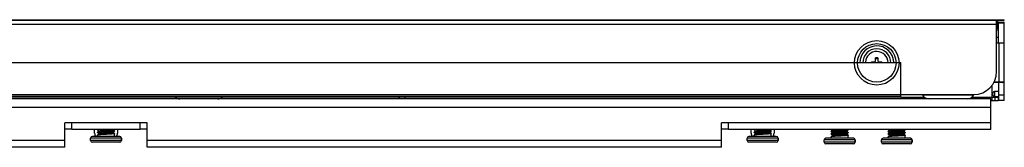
# Model space of a CAD drawing. Header units: millimetres. Extents: x 0 to 1852, y 0 to 1359.
# Tile 18 of 54: x 603 to 776, y 311 to 334. Entities that reach past the tile are written whole.
import ezdxf

# ---------------------------------------------------------------- set-up
doc = ezdxf.new("R2010")
doc.units = ezdxf.units.MM
doc.header["$LTSCALE"] = 65.395
doc.layers.get('0').update_dxf_attribs({"linetype": 'CONTINUOUS'})
doc.layers.add('02___PRT_ALL_AXES', color=7, linetype='CONTINUOUS')

msp = doc.modelspace()

# ---------------------------------------------------------------- linework, layer by layer
at = {"color": 7, "linetype": 'Continuous'}
for p, q in [((231.071, 333.541), (775.751, 333.541)), ((774.411, 333.411), (232.411, 333.411)), ((774.401, 333.461), (774.551, 333.311)), ((774.411, 324.424), (774.411, 333.411)), ((774.551, 333.311), (774.551, 332.511)), ((774.551, 333.106), (775.551, 333.106)), ((774.751, 329.465), (774.751, 333.106)), ((775.751, 332.906), (774.751, 332.906)), ((775.551, 333.105), (775.751, 333.106)), ((775.751, 333.461), (775.751, 333.541)), ((775.751, 319.353), (775.751, 333.099)), ((774.411, 332.711), (232.411, 332.711)), ((774.401, 332.361), (774.551, 332.511)), ((774.411, 332.39), (774.751, 332.39)), ((774.751, 332.243), (774.411, 332.243)), ((774.411, 332.036), (774.751, 332.036)), ((774.751, 331.683), (774.411, 331.683)), ((774.751, 330.415), (774.351, 330.415)), ((774.351, 329.465), (775.751, 329.465)), ((774.851, 322.654), (774.851, 329.465)), ((775.651, 329.465), (775.651, 322.654)), ((249.651, 326.017), (757.651, 326.017)), ((752.511, 326.165), (753.061, 326.165)), ((752.511, 326.165), (752.511, 326.017)), ((752.661, 326.017), (752.661, 326.165)), ((753.611, 326.865), (753.211, 326.865)), ((753.211, 326.315), (753.211, 326.865)), ((753.211, 326.715), (753.611, 326.715)), ((753.611, 326.865), (753.611, 326.315)), ((753.761, 326.165), (754.311, 326.165)), ((754.161, 326.165), (754.161, 326.017)), ((754.311, 326.017), (754.311, 326.165)), ((757.651, 319.957), (757.651, 326.017)), ((773.944, 322.654), (775.651, 322.654)), ((774.751, 322.654), (774.751, 322.626)), ((773.651, 319.353), (773.651, 321.653)), ((775.491, 322.506), (773.868, 322.506)), ((774.751, 320.953), (774.051, 320.953)), ((774.051, 320.953), (774.051, 320.053)), ((774.751, 322.506), (774.751, 319.353)), ((236.411, 320.424), (770.411, 320.424)), ((249.651, 320.117), (757.651, 320.117)), ((249.651, 320.017), (757.651, 320.017)), ((757.651, 319.957), (249.651, 319.957)), ((670.721, 319.953), (670.721, 319.653)), ((757.651, 319.953), (761.749, 319.953)), ((761.411, 320.355), (770.412, 320.355)), ((770.073, 319.953), (774.651, 319.953)), ((773.411, 319.353), (774.651, 319.353)), ((773.751, 320.353), (773.751, 320.653)), ((774.051, 320.053), (774.751, 320.053)), ((774.151, 319.353), (774.151, 319.953)), ((774.651, 319.953), (774.651, 319.353)), ((774.751, 320.353), (775.751, 320.353)), ((775.751, 319.353), (774.751, 319.353)), ((612.411, 314.353), (611.211, 314.353)), ((616.913, 314.248), (617.134, 314.028)), ((617.139, 314.033), (616.913, 313.807)), ((619.684, 313.773), (619.909, 313.998)), ((619.909, 314.057), (619.714, 314.253)), ((619.909, 314.057), (619.911, 314.053)), ((619.909, 313.998), (619.911, 314.003)), ((619.911, 314.053), (619.911, 314.003)), ((625.611, 314.353), (624.411, 314.353)), ((727.411, 314.353), (726.211, 314.353)), ((731.913, 314.248), (732.134, 314.028)), ((732.139, 314.033), (731.913, 313.807)), ((734.684, 313.773), (734.909, 313.998)), ((734.909, 314.057), (734.714, 314.253)), ((734.909, 314.057), (734.911, 314.053)), ((734.909, 313.998), (734.911, 314.003)), ((734.911, 314.053), (734.911, 314.003)), ((745.413, 314.007), (745.411, 314.003)), ((745.413, 313.948), (745.411, 313.953)), ((745.639, 314.233), (745.413, 314.007)), ((745.413, 313.948), (745.634, 313.728)), ((745.609, 314.253), (745.634, 314.228)), ((748.184, 313.973), (748.409, 314.198)), ((748.409, 313.757), (748.189, 313.978)), ((748.409, 314.198), (748.411, 314.203)), ((748.411, 314.253), (748.411, 314.203)), ((755.413, 314.007), (755.411, 314.003)), ((755.413, 313.948), (755.411, 313.953)), ((755.639, 314.233), (755.413, 314.007)), ((755.413, 313.948), (755.634, 313.728)), ((755.609, 314.253), (755.634, 314.228)), ((758.184, 313.973), (758.409, 314.198)), ((758.409, 313.757), (758.189, 313.978)), ((758.409, 314.198), (758.411, 314.203)), ((758.411, 314.253), (758.411, 314.203)), ((621.111, 312.753), (615.711, 312.753)), ((621.111, 312.353), (615.711, 312.353)), ((620.811, 313.053), (616.011, 313.053)), ((616.913, 313.807), (616.911, 313.803)), ((616.913, 313.748), (616.911, 313.753)), ((616.913, 313.307), (616.911, 313.303)), ((616.911, 313.303), (616.911, 313.053)), ((616.913, 313.748), (617.134, 313.528)), ((617.139, 313.533), (616.913, 313.307)), ((619.909, 313.557), (619.689, 313.778)), ((619.909, 313.557), (619.911, 313.553)), ((619.911, 313.053), (619.911, 313.503)), ((621.111, 312.753), (621.111, 312.353)), ((736.111, 312.753), (730.711, 312.753)), ((736.111, 312.353), (730.711, 312.353)), ((735.811, 313.053), (731.011, 313.053)), ((731.913, 313.807), (731.911, 313.803)), ((731.913, 313.748), (731.911, 313.753)), ((731.913, 313.307), (731.911, 313.303)), ((731.911, 313.303), (731.911, 313.053)), ((731.913, 313.748), (732.134, 313.528)), ((732.139, 313.533), (731.913, 313.307)), ((734.909, 313.557), (734.689, 313.778)), ((734.909, 313.557), (734.911, 313.553)), ((734.911, 313.053), (734.911, 313.503)), ((736.111, 312.753), (736.111, 312.353)), ((749.611, 312.453), (744.211, 312.453)), ((749.311, 312.753), (744.511, 312.753)), ((745.413, 313.507), (745.411, 313.503)), ((745.413, 313.448), (745.411, 313.453)), ((745.413, 313.007), (745.411, 313.003)), ((745.411, 313.003), (745.411, 312.753)), ((745.639, 313.733), (745.413, 313.507)), ((745.413, 313.448), (745.634, 313.228)), ((745.639, 313.233), (745.413, 313.007)), ((748.184, 313.473), (748.409, 313.698)), ((748.409, 313.257), (748.189, 313.478)), ((748.409, 313.757), (748.411, 313.753)), ((748.409, 313.698), (748.411, 313.703)), ((748.409, 313.257), (748.411, 313.253)), ((748.411, 313.753), (748.411, 313.703)), ((748.411, 312.753), (748.411, 313.203)), ((749.611, 312.453), (749.611, 312.053)), ((759.611, 312.453), (754.211, 312.453)), ((759.311, 312.753), (754.511, 312.753)), ((755.413, 313.507), (755.411, 313.503)), ((755.413, 313.448), (755.411, 313.453)), ((755.413, 313.007), (755.411, 313.003)), ((755.411, 313.003), (755.411, 312.753)), ((755.639, 313.733), (755.413, 313.507)), ((755.413, 313.448), (755.634, 313.228)), ((755.639, 313.233), (755.413, 313.007)), ((758.184, 313.473), (758.409, 313.698)), ((758.409, 313.257), (758.189, 313.478)), ((758.409, 313.757), (758.411, 313.753)), ((758.409, 313.698), (758.411, 313.703)), ((758.409, 313.257), (758.411, 313.253)), ((758.411, 313.753), (758.411, 313.703)), ((758.411, 312.753), (758.411, 313.203)), ((759.611, 312.453), (759.611, 312.053)), ((620.811, 312.053), (616.011, 312.053)), ((735.811, 312.053), (731.011, 312.053)), ((749.611, 312.053), (744.211, 312.053)), ((749.311, 311.753), (744.511, 311.753)), ((759.611, 312.053), (754.211, 312.053)), ((759.311, 311.753), (754.511, 311.753))]:
    msp.add_line(p, q, dxfattribs=at)
at = {"color": 3, "linetype": 'Continuous'}
for p, q in [((231.071, 333.461), (775.751, 333.461)), ((773.411, 319.653), (233.411, 319.653)), ((773.411, 314.253), (773.411, 319.653)), ((773.411, 318.153), (233.411, 318.153)), ((625.611, 315.453), (611.211, 315.453)), ((611.211, 311.153), (611.211, 315.453)), ((612.411, 314.253), (612.411, 315.453)), ((624.411, 314.253), (612.411, 314.253)), ((616.411, 313.653), (616.411, 314.253)), ((620.411, 314.253), (620.411, 313.653)), ((624.411, 314.253), (624.411, 315.453)), ((625.611, 311.153), (625.611, 315.453)), ((773.411, 315.453), (726.211, 315.453)), ((726.211, 311.153), (726.211, 315.453)), ((727.411, 314.253), (727.411, 315.453)), ((773.411, 314.253), (727.411, 314.253)), ((731.411, 313.653), (731.411, 314.253)), ((735.411, 314.253), (735.411, 313.653)), ((611.211, 312.353), (576.611, 312.353)), ((726.211, 312.353), (625.611, 312.353)), ((611.211, 311.153), (576.611, 311.153)), ((726.211, 311.153), (625.611, 311.153))]:
    msp.add_line(p, q, dxfattribs=at)
at = {"color": 7, "linetype": 'Continuous'}
for radius in [3.897, 3.377]:
    msp.add_circle((753.411, 325.965), radius, dxfattribs=at)
for centre, radius, start, end in [((775.551, 332.906), 0.2, 0, 90), ((753.411, 325.965), 2.973, 3.6, 180), ((753.411, 325.965), 2.454, 0, 180), ((753.411, 325.965), 2, 1.5146, 176.4), ((753.061, 326.315), 0.15, 270, 360), ((753.761, 326.315), 0.15, 180, 270), ((770.411, 324.424), 4, 270, 360), ((775.491, 322.686), 0.18, 270, 360), ((773.151, 321.653), 0.5, 0, 38.6901), ((774.051, 320.653), 0.3, 90, 180), ((631.315, 320.953), 1.3, 228.23389, 270), ((638.007, 320.953), 1.3, 270, 311.76615), ((670.321, 319.953), 0.6, 180, 210.60863), ((762.565, 320.953), 1.3, 207.35074, 270), ((769.257, 320.953), 1.3, 270, 332.64926), ((774.051, 320.353), 0.3, 180, 270), ((616.011, 312.753), 0.3, 90, 180), ((616.011, 312.353), 0.3, 180, 270), ((620.811, 312.753), 0.3, 0, 90), ((620.811, 312.353), 0.3, 270, 360), ((731.011, 312.753), 0.3, 90, 180), ((731.011, 312.353), 0.3, 180, 270), ((735.811, 312.753), 0.3, 0, 90), ((735.811, 312.353), 0.3, 270, 360), ((744.511, 312.453), 0.3, 90, 180), ((749.311, 312.453), 0.3, 0, 90), ((754.511, 312.453), 0.3, 90, 180), ((759.311, 312.453), 0.3, 0, 90), ((744.511, 312.053), 0.3, 180, 270), ((749.311, 312.053), 0.3, 270, 360), ((754.511, 312.053), 0.3, 180, 270), ((759.311, 312.053), 0.3, 270, 360)]:
    msp.add_arc(centre, radius, start, end, dxfattribs=at)
at = {"color": 3, "linetype": 'Continuous'}
for centre, start, end in [((617.611, 313.653), 180, 210.19017), ((619.211, 313.653), 329.80983, 360), ((732.611, 313.653), 180, 210.19017), ((734.211, 313.653), 329.80983, 360)]:
    msp.add_arc(centre, 1.2, start, end, dxfattribs=at)
at = {"color": 7, "linetype": 'Continuous'}
for points, knots in [([(616.911, 313.753), (616.911, 313.756), (616.918, 313.761), (616.928, 313.765), (616.946, 313.77), (616.978, 313.777), (617.026, 313.784), (617.087, 313.792), (617.16, 313.799), (617.244, 313.807), (617.378, 313.818), (617.568, 313.83), (617.817, 313.845), (618.089, 313.861), (618.372, 313.876), (618.657, 313.891), (618.932, 313.906), (619.189, 313.921), (619.386, 313.934), (619.527, 313.944), (619.618, 313.952), (619.697, 313.959), (619.765, 313.967), (619.82, 313.974), (619.862, 313.982), (619.888, 313.988), (619.903, 313.994), (619.907, 313.997), (619.909, 313.998)], [0, 0, 0, 0, 0.0034426, 0.0065997, 0.0108319, 0.0225818, 0.0386935, 0.059052, 0.0834867, 0.1117775, 0.1436702, 0.2170535, 0.3009365, 0.392217, 0.4875179, 0.5833072, 0.6760373, 0.7622783, 0.8388388, 0.8725875, 0.9028925, 0.929476, 0.9520985, 0.9705636, 0.9847192, 0.9944915, 0.9977532, 1, 1, 1, 1]), ([(619.911, 314.053), (619.911, 314.049), (619.904, 314.045), (619.895, 314.041), (619.876, 314.035), (619.845, 314.029), (619.797, 314.021), (619.736, 314.014), (619.663, 314.006), (619.578, 313.998), (619.444, 313.988), (619.255, 313.975), (619.005, 313.96), (618.734, 313.945), (618.45, 313.93), (618.166, 313.915), (617.89, 313.9), (617.634, 313.885), (617.436, 313.872), (617.296, 313.861), (617.205, 313.853), (617.125, 313.846), (617.058, 313.838), (617.003, 313.831), (616.961, 313.824), (616.934, 313.817), (616.92, 313.811), (616.915, 313.809), (616.913, 313.807)], [0, 0, 0, 0, 0.0034427, 0.0065999, 0.0108321, 0.0225822, 0.0386936, 0.0590516, 0.0834858, 0.1117766, 0.1436699, 0.2170569, 0.3009429, 0.3922242, 0.4875269, 0.5833195, 0.6760504, 0.7622878, 0.838845, 0.8725928, 0.9028973, 0.9294799, 0.9521016, 0.9705654, 0.9847201, 0.9944917, 0.9977532, 1, 1, 1, 1]), ([(617.139, 314.033), (617.142, 314.036), (617.153, 314.041), (617.174, 314.048), (617.204, 314.054), (617.244, 314.061), (617.292, 314.068), (617.372, 314.077), (617.491, 314.089), (617.653, 314.102), (617.838, 314.116), (618.04, 314.129), (618.253, 314.143), (618.47, 314.156), (618.686, 314.17), (618.894, 314.183), (619.088, 314.197), (619.261, 314.21), (619.409, 314.224), (619.527, 314.237), (619.595, 314.247), (619.624, 314.253)], [0, 0, 0, 0, 0.0053997, 0.0142501, 0.0266751, 0.0426434, 0.0620657, 0.0848114, 0.1396071, 0.2054455, 0.2803905, 0.3622262, 0.4485275, 0.536734, 0.6242282, 0.7084139, 0.7867947, 0.8570502, 0.9171081, 0.9652129, 1, 1, 1, 1]), ([(731.911, 313.753), (731.911, 313.756), (731.918, 313.761), (731.928, 313.765), (731.946, 313.77), (731.978, 313.777), (732.026, 313.784), (732.087, 313.792), (732.16, 313.799), (732.244, 313.807), (732.378, 313.818), (732.568, 313.83), (732.817, 313.845), (733.089, 313.861), (733.372, 313.876), (733.657, 313.891), (733.932, 313.906), (734.189, 313.921), (734.386, 313.934), (734.527, 313.944), (734.618, 313.952), (734.697, 313.959), (734.765, 313.967), (734.82, 313.974), (734.862, 313.982), (734.888, 313.988), (734.903, 313.994), (734.907, 313.997), (734.909, 313.998)], [0, 0, 0, 0, 0.0034426, 0.0065997, 0.0108319, 0.0225818, 0.0386935, 0.059052, 0.0834867, 0.1117775, 0.1436702, 0.2170535, 0.3009365, 0.392217, 0.4875179, 0.5833072, 0.6760373, 0.7622783, 0.8388388, 0.8725875, 0.9028925, 0.929476, 0.9520985, 0.9705636, 0.9847192, 0.9944915, 0.9977532, 1, 1, 1, 1]), ([(734.911, 314.053), (734.911, 314.049), (734.904, 314.045), (734.895, 314.041), (734.876, 314.035), (734.845, 314.029), (734.797, 314.021), (734.736, 314.014), (734.663, 314.006), (734.578, 313.998), (734.444, 313.988), (734.255, 313.975), (734.005, 313.96), (733.734, 313.945), (733.45, 313.93), (733.166, 313.915), (732.89, 313.9), (732.634, 313.885), (732.436, 313.872), (732.296, 313.861), (732.205, 313.853), (732.125, 313.846), (732.058, 313.838), (732.003, 313.831), (731.961, 313.824), (731.934, 313.817), (731.92, 313.811), (731.915, 313.809), (731.913, 313.807)], [0, 0, 0, 0, 0.0034427, 0.0065999, 0.0108321, 0.0225822, 0.0386936, 0.0590516, 0.0834858, 0.1117766, 0.1436699, 0.2170569, 0.3009429, 0.3922242, 0.4875269, 0.5833195, 0.6760504, 0.7622878, 0.838845, 0.8725928, 0.9028973, 0.9294799, 0.9521016, 0.9705654, 0.9847201, 0.9944917, 0.9977532, 1, 1, 1, 1]), ([(732.139, 314.033), (732.142, 314.036), (732.153, 314.041), (732.174, 314.048), (732.204, 314.054), (732.244, 314.061), (732.292, 314.068), (732.372, 314.077), (732.491, 314.089), (732.653, 314.102), (732.838, 314.116), (733.04, 314.129), (733.253, 314.143), (733.47, 314.156), (733.686, 314.17), (733.894, 314.183), (734.088, 314.197), (734.261, 314.21), (734.409, 314.224), (734.527, 314.237), (734.595, 314.247), (734.624, 314.253)], [0, 0, 0, 0, 0.0053997, 0.0142501, 0.0266751, 0.0426434, 0.0620657, 0.0848114, 0.1396071, 0.2054455, 0.2803905, 0.3622262, 0.4485275, 0.536734, 0.6242282, 0.7084139, 0.7867947, 0.8570502, 0.9171081, 0.9652129, 1, 1, 1, 1]), ([(745.411, 313.953), (745.411, 313.956), (745.418, 313.961), (745.428, 313.965), (745.446, 313.97), (745.478, 313.977), (745.526, 313.984), (745.587, 313.992), (745.66, 313.999), (745.744, 314.007), (745.878, 314.018), (746.068, 314.03), (746.317, 314.045), (746.588, 314.061), (746.872, 314.076), (747.157, 314.091), (747.432, 314.106), (747.689, 314.121), (747.886, 314.134), (748.027, 314.144), (748.118, 314.152), (748.197, 314.159), (748.265, 314.167), (748.32, 314.174), (748.362, 314.182), (748.388, 314.188), (748.403, 314.194), (748.407, 314.197), (748.409, 314.198)], [0, 0, 0, 0, 0.0034426, 0.0065998, 0.0108318, 0.0225813, 0.0386924, 0.0590502, 0.0834845, 0.1117751, 0.1436678, 0.2170522, 0.3009341, 0.3922147, 0.4875176, 0.5833101, 0.6760411, 0.762282, 0.8388425, 0.8725911, 0.9028959, 0.9294786, 0.9521003, 0.9705644, 0.9847195, 0.9944916, 0.9977532, 1, 1, 1, 1]), ([(748.411, 314.253), (748.411, 314.249), (748.404, 314.245), (748.395, 314.241), (748.376, 314.235), (748.345, 314.229), (748.297, 314.221), (748.236, 314.214), (748.163, 314.206), (748.078, 314.198), (747.944, 314.188), (747.755, 314.175), (747.505, 314.16), (747.234, 314.145), (746.95, 314.13), (746.666, 314.115), (746.39, 314.1), (746.134, 314.085), (745.936, 314.072), (745.796, 314.061), (745.705, 314.053), (745.625, 314.046), (745.558, 314.038), (745.503, 314.031), (745.461, 314.024), (745.434, 314.017), (745.42, 314.011), (745.415, 314.009), (745.413, 314.007)], [0, 0, 0, 0, 0.0034427, 0.0065998, 0.0108319, 0.0225815, 0.0386925, 0.0590502, 0.0834844, 0.111775, 0.1436678, 0.217053, 0.3009357, 0.3922162, 0.4875195, 0.5833127, 0.676044, 0.7622839, 0.8388437, 0.8725921, 0.9028968, 0.9294794, 0.952101, 0.9705647, 0.9847196, 0.9944916, 0.9977532, 1, 1, 1, 1]), ([(745.639, 313.733), (745.642, 313.736), (745.655, 313.742), (745.679, 313.749), (745.715, 313.756), (745.761, 313.763), (745.817, 313.771), (745.882, 313.778), (745.957, 313.786), (746.108, 313.799), (746.347, 313.817), (746.678, 313.838), (746.971, 313.856), (747.207, 313.871), (747.378, 313.882), (747.539, 313.894), (747.688, 313.905), (747.821, 313.916), (747.936, 313.927), (748.031, 313.938), (748.096, 313.947), (748.137, 313.955), (748.158, 313.961), (748.173, 313.966), (748.181, 313.97), (748.184, 313.973)], [0, 0, 0, 0, 0.0059034, 0.0158361, 0.0299194, 0.0480905, 0.0702217, 0.0961284, 0.1255941, 0.1583607, 0.2734766, 0.4065093, 0.5469405, 0.6164562, 0.6836558, 0.7472039, 0.8058399, 0.8584025, 0.9038555, 0.9413117, 0.9700624, 0.9810141, 0.9896314, 0.9959255, 1, 1, 1, 1]), ([(755.411, 313.953), (755.411, 313.956), (755.418, 313.961), (755.428, 313.965), (755.446, 313.97), (755.478, 313.977), (755.526, 313.984), (755.587, 313.992), (755.66, 313.999), (755.744, 314.007), (755.878, 314.018), (756.068, 314.03), (756.317, 314.045), (756.588, 314.061), (756.872, 314.076), (757.157, 314.091), (757.432, 314.106), (757.689, 314.121), (757.886, 314.134), (758.027, 314.144), (758.118, 314.152), (758.197, 314.159), (758.265, 314.167), (758.32, 314.174), (758.362, 314.182), (758.388, 314.188), (758.403, 314.194), (758.407, 314.197), (758.409, 314.198)], [0, 0, 0, 0, 0.0034426, 0.0065998, 0.0108318, 0.0225813, 0.0386924, 0.0590502, 0.0834845, 0.1117751, 0.1436678, 0.2170522, 0.3009341, 0.3922147, 0.4875176, 0.5833101, 0.6760411, 0.762282, 0.8388425, 0.8725911, 0.9028959, 0.9294786, 0.9521003, 0.9705644, 0.9847195, 0.9944916, 0.9977532, 1, 1, 1, 1]), ([(758.411, 314.253), (758.411, 314.249), (758.404, 314.245), (758.395, 314.241), (758.376, 314.235), (758.345, 314.229), (758.297, 314.221), (758.236, 314.214), (758.163, 314.206), (758.078, 314.198), (757.944, 314.188), (757.755, 314.175), (757.505, 314.16), (757.234, 314.145), (756.95, 314.13), (756.666, 314.115), (756.39, 314.1), (756.134, 314.085), (755.936, 314.072), (755.796, 314.061), (755.705, 314.053), (755.625, 314.046), (755.558, 314.038), (755.503, 314.031), (755.461, 314.024), (755.434, 314.017), (755.42, 314.011), (755.415, 314.009), (755.413, 314.007)], [0, 0, 0, 0, 0.0034427, 0.0065998, 0.0108319, 0.0225815, 0.0386925, 0.0590502, 0.0834844, 0.111775, 0.1436678, 0.217053, 0.3009357, 0.3922162, 0.4875195, 0.5833127, 0.676044, 0.7622839, 0.8388437, 0.8725921, 0.9028968, 0.9294794, 0.952101, 0.9705647, 0.9847196, 0.9944916, 0.9977532, 1, 1, 1, 1]), ([(755.639, 313.733), (755.642, 313.736), (755.655, 313.742), (755.679, 313.749), (755.715, 313.756), (755.761, 313.763), (755.817, 313.771), (755.882, 313.778), (755.957, 313.786), (756.108, 313.799), (756.347, 313.817), (756.678, 313.838), (756.971, 313.856), (757.207, 313.871), (757.378, 313.882), (757.539, 313.894), (757.688, 313.905), (757.821, 313.916), (757.936, 313.927), (758.031, 313.938), (758.096, 313.947), (758.137, 313.955), (758.158, 313.961), (758.173, 313.966), (758.181, 313.97), (758.184, 313.973)], [0, 0, 0, 0, 0.0059034, 0.0158361, 0.0299194, 0.0480905, 0.0702217, 0.0961284, 0.1255941, 0.1583607, 0.2734766, 0.4065093, 0.5469405, 0.6164562, 0.6836558, 0.7472039, 0.8058399, 0.8584025, 0.9038555, 0.9413117, 0.9700624, 0.9810141, 0.9896314, 0.9959255, 1, 1, 1, 1]), ([(619.911, 313.553), (619.911, 313.549), (619.904, 313.545), (619.895, 313.541), (619.876, 313.535), (619.845, 313.529), (619.797, 313.521), (619.736, 313.514), (619.663, 313.506), (619.578, 313.498), (619.444, 313.488), (619.255, 313.475), (619.005, 313.46), (618.734, 313.445), (618.45, 313.43), (618.166, 313.415), (617.89, 313.4), (617.634, 313.385), (617.436, 313.372), (617.296, 313.361), (617.205, 313.353), (617.125, 313.346), (617.058, 313.338), (617.003, 313.331), (616.961, 313.324), (616.934, 313.317), (616.92, 313.311), (616.915, 313.309), (616.913, 313.307)], [0, 0, 0, 0, 0.0034427, 0.0065999, 0.0108322, 0.0225827, 0.0386947, 0.0590538, 0.0834889, 0.1117801, 0.1436736, 0.2170607, 0.3009467, 0.3922277, 0.4875274, 0.5833175, 0.6760479, 0.7622864, 0.8388429, 0.8725903, 0.9028948, 0.9294779, 0.9521001, 0.9705646, 0.9847197, 0.9944917, 0.9977533, 1, 1, 1, 1]), ([(617.139, 313.533), (617.142, 313.536), (617.155, 313.542), (617.179, 313.549), (617.215, 313.556), (617.261, 313.563), (617.317, 313.571), (617.382, 313.578), (617.457, 313.586), (617.608, 313.599), (617.847, 313.617), (618.178, 313.638), (618.471, 313.656), (618.707, 313.671), (618.878, 313.682), (619.039, 313.694), (619.188, 313.705), (619.321, 313.716), (619.436, 313.727), (619.531, 313.738), (619.596, 313.747), (619.637, 313.755), (619.658, 313.761), (619.673, 313.766), (619.681, 313.77), (619.684, 313.773)], [0, 0, 0, 0, 0.0059019, 0.0158364, 0.029918, 0.0480908, 0.0702206, 0.0961283, 0.1255934, 0.1583602, 0.2734763, 0.4065086, 0.54694, 0.6164555, 0.6836551, 0.7472037, 0.80584, 0.8584022, 0.9038543, 0.9413107, 0.9700622, 0.981013, 0.9896318, 0.9959243, 1, 1, 1, 1]), ([(734.911, 313.553), (734.911, 313.549), (734.904, 313.545), (734.895, 313.541), (734.876, 313.535), (734.845, 313.529), (734.797, 313.521), (734.736, 313.514), (734.663, 313.506), (734.578, 313.498), (734.444, 313.488), (734.255, 313.475), (734.005, 313.46), (733.734, 313.445), (733.45, 313.43), (733.166, 313.415), (732.89, 313.4), (732.634, 313.385), (732.436, 313.372), (732.296, 313.361), (732.205, 313.353), (732.125, 313.346), (732.058, 313.338), (732.003, 313.331), (731.961, 313.324), (731.934, 313.317), (731.92, 313.311), (731.915, 313.309), (731.913, 313.307)], [0, 0, 0, 0, 0.0034427, 0.0065999, 0.0108322, 0.0225827, 0.0386947, 0.0590538, 0.0834889, 0.1117801, 0.1436736, 0.2170607, 0.3009467, 0.3922277, 0.4875274, 0.5833175, 0.6760479, 0.7622864, 0.8388429, 0.8725903, 0.9028948, 0.9294779, 0.9521001, 0.9705646, 0.9847197, 0.9944917, 0.9977533, 1, 1, 1, 1]), ([(732.139, 313.533), (732.142, 313.536), (732.155, 313.542), (732.179, 313.549), (732.215, 313.556), (732.261, 313.563), (732.317, 313.571), (732.382, 313.578), (732.457, 313.586), (732.608, 313.599), (732.847, 313.617), (733.178, 313.638), (733.471, 313.656), (733.707, 313.671), (733.878, 313.682), (734.039, 313.694), (734.188, 313.705), (734.321, 313.716), (734.436, 313.727), (734.531, 313.738), (734.596, 313.747), (734.637, 313.755), (734.658, 313.761), (734.673, 313.766), (734.681, 313.77), (734.684, 313.773)], [0, 0, 0, 0, 0.0059019, 0.0158364, 0.029918, 0.0480908, 0.0702206, 0.0961283, 0.1255934, 0.1583602, 0.2734763, 0.4065086, 0.54694, 0.6164555, 0.6836551, 0.7472037, 0.80584, 0.8584022, 0.9038543, 0.9413107, 0.9700622, 0.981013, 0.9896318, 0.9959243, 1, 1, 1, 1]), ([(745.411, 313.453), (745.411, 313.456), (745.418, 313.461), (745.428, 313.465), (745.446, 313.47), (745.478, 313.477), (745.526, 313.484), (745.587, 313.492), (745.66, 313.499), (745.744, 313.507), (745.878, 313.518), (746.068, 313.53), (746.317, 313.545), (746.588, 313.561), (746.872, 313.576), (747.157, 313.591), (747.432, 313.606), (747.689, 313.621), (747.886, 313.634), (748.027, 313.644), (748.118, 313.652), (748.197, 313.659), (748.265, 313.667), (748.32, 313.674), (748.362, 313.682), (748.388, 313.688), (748.403, 313.694), (748.407, 313.697), (748.409, 313.698)], [0, 0, 0, 0, 0.0034426, 0.0065997, 0.0108319, 0.0225818, 0.0386935, 0.059052, 0.0834867, 0.1117775, 0.1436702, 0.2170535, 0.3009365, 0.392217, 0.4875179, 0.5833072, 0.6760373, 0.7622783, 0.8388388, 0.8725875, 0.9028925, 0.929476, 0.9520985, 0.9705636, 0.9847192, 0.9944915, 0.9977532, 1, 1, 1, 1]), ([(748.411, 313.753), (748.411, 313.749), (748.404, 313.745), (748.395, 313.741), (748.376, 313.735), (748.345, 313.729), (748.297, 313.721), (748.236, 313.714), (748.163, 313.706), (748.078, 313.698), (747.944, 313.688), (747.755, 313.675), (747.505, 313.66), (747.234, 313.645), (746.95, 313.63), (746.666, 313.615), (746.39, 313.6), (746.134, 313.585), (745.936, 313.572), (745.796, 313.561), (745.705, 313.553), (745.625, 313.546), (745.558, 313.538), (745.503, 313.531), (745.461, 313.524), (745.434, 313.517), (745.42, 313.511), (745.415, 313.509), (745.413, 313.507)], [0, 0, 0, 0, 0.0034427, 0.0065999, 0.0108321, 0.0225822, 0.0386936, 0.0590516, 0.0834858, 0.1117766, 0.1436699, 0.2170569, 0.3009429, 0.3922242, 0.4875269, 0.5833195, 0.6760504, 0.7622878, 0.838845, 0.8725928, 0.9028973, 0.9294799, 0.9521016, 0.9705654, 0.9847201, 0.9944917, 0.9977532, 1, 1, 1, 1]), ([(748.411, 313.253), (748.411, 313.249), (748.404, 313.245), (748.395, 313.241), (748.376, 313.235), (748.345, 313.229), (748.297, 313.221), (748.236, 313.214), (748.163, 313.206), (748.078, 313.198), (747.944, 313.188), (747.755, 313.175), (747.505, 313.16), (747.234, 313.145), (746.95, 313.13), (746.666, 313.115), (746.39, 313.1), (746.134, 313.085), (745.936, 313.072), (745.796, 313.061), (745.705, 313.053), (745.625, 313.046), (745.558, 313.038), (745.503, 313.031), (745.461, 313.024), (745.434, 313.017), (745.42, 313.011), (745.415, 313.009), (745.413, 313.007)], [0, 0, 0, 0, 0.0034427, 0.0065999, 0.0108322, 0.0225827, 0.0386947, 0.0590538, 0.0834889, 0.1117801, 0.1436736, 0.2170607, 0.3009467, 0.3922277, 0.4875274, 0.5833175, 0.6760479, 0.7622864, 0.8388429, 0.8725903, 0.9028948, 0.9294779, 0.9521001, 0.9705646, 0.9847197, 0.9944917, 0.9977533, 1, 1, 1, 1]), ([(745.639, 313.233), (745.642, 313.236), (745.655, 313.242), (745.679, 313.249), (745.715, 313.256), (745.761, 313.263), (745.817, 313.271), (745.882, 313.278), (745.957, 313.286), (746.108, 313.299), (746.347, 313.317), (746.678, 313.338), (746.971, 313.356), (747.207, 313.371), (747.378, 313.382), (747.539, 313.394), (747.688, 313.405), (747.821, 313.416), (747.936, 313.427), (748.031, 313.438), (748.096, 313.447), (748.137, 313.455), (748.158, 313.461), (748.173, 313.466), (748.181, 313.47), (748.184, 313.473)], [0, 0, 0, 0, 0.0059019, 0.0158364, 0.029918, 0.0480908, 0.0702206, 0.0961283, 0.1255934, 0.1583602, 0.2734763, 0.4065086, 0.54694, 0.6164555, 0.6836551, 0.7472037, 0.80584, 0.8584022, 0.9038543, 0.9413107, 0.9700622, 0.981013, 0.9896318, 0.9959243, 1, 1, 1, 1]), ([(755.411, 313.453), (755.411, 313.456), (755.418, 313.461), (755.428, 313.465), (755.446, 313.47), (755.478, 313.477), (755.526, 313.484), (755.587, 313.492), (755.66, 313.499), (755.744, 313.507), (755.878, 313.518), (756.068, 313.53), (756.317, 313.545), (756.588, 313.561), (756.872, 313.576), (757.157, 313.591), (757.432, 313.606), (757.689, 313.621), (757.886, 313.634), (758.027, 313.644), (758.118, 313.652), (758.197, 313.659), (758.265, 313.667), (758.32, 313.674), (758.362, 313.682), (758.388, 313.688), (758.403, 313.694), (758.407, 313.697), (758.409, 313.698)], [0, 0, 0, 0, 0.0034426, 0.0065997, 0.0108319, 0.0225818, 0.0386935, 0.059052, 0.0834867, 0.1117775, 0.1436702, 0.2170535, 0.3009365, 0.392217, 0.4875179, 0.5833072, 0.6760373, 0.7622783, 0.8388388, 0.8725875, 0.9028925, 0.929476, 0.9520985, 0.9705636, 0.9847192, 0.9944915, 0.9977532, 1, 1, 1, 1]), ([(758.411, 313.753), (758.411, 313.749), (758.404, 313.745), (758.395, 313.741), (758.376, 313.735), (758.345, 313.729), (758.297, 313.721), (758.236, 313.714), (758.163, 313.706), (758.078, 313.698), (757.944, 313.688), (757.755, 313.675), (757.505, 313.66), (757.234, 313.645), (756.95, 313.63), (756.666, 313.615), (756.39, 313.6), (756.134, 313.585), (755.936, 313.572), (755.796, 313.561), (755.705, 313.553), (755.625, 313.546), (755.558, 313.538), (755.503, 313.531), (755.461, 313.524), (755.434, 313.517), (755.42, 313.511), (755.415, 313.509), (755.413, 313.507)], [0, 0, 0, 0, 0.0034427, 0.0065999, 0.0108321, 0.0225822, 0.0386936, 0.0590516, 0.0834858, 0.1117766, 0.1436699, 0.2170569, 0.3009429, 0.3922242, 0.4875269, 0.5833195, 0.6760504, 0.7622878, 0.838845, 0.8725928, 0.9028973, 0.9294799, 0.9521016, 0.9705654, 0.9847201, 0.9944917, 0.9977532, 1, 1, 1, 1]), ([(758.411, 313.253), (758.411, 313.249), (758.404, 313.245), (758.395, 313.241), (758.376, 313.235), (758.345, 313.229), (758.297, 313.221), (758.236, 313.214), (758.163, 313.206), (758.078, 313.198), (757.944, 313.188), (757.755, 313.175), (757.505, 313.16), (757.234, 313.145), (756.95, 313.13), (756.666, 313.115), (756.39, 313.1), (756.134, 313.085), (755.936, 313.072), (755.796, 313.061), (755.705, 313.053), (755.625, 313.046), (755.558, 313.038), (755.503, 313.031), (755.461, 313.024), (755.434, 313.017), (755.42, 313.011), (755.415, 313.009), (755.413, 313.007)], [0, 0, 0, 0, 0.0034427, 0.0065999, 0.0108322, 0.0225827, 0.0386947, 0.0590538, 0.0834889, 0.1117801, 0.1436736, 0.2170607, 0.3009467, 0.3922277, 0.4875274, 0.5833175, 0.6760479, 0.7622864, 0.8388429, 0.8725903, 0.9028948, 0.9294779, 0.9521001, 0.9705646, 0.9847197, 0.9944917, 0.9977533, 1, 1, 1, 1]), ([(755.639, 313.233), (755.642, 313.236), (755.655, 313.242), (755.679, 313.249), (755.715, 313.256), (755.761, 313.263), (755.817, 313.271), (755.882, 313.278), (755.957, 313.286), (756.108, 313.299), (756.347, 313.317), (756.678, 313.338), (756.971, 313.356), (757.207, 313.371), (757.378, 313.382), (757.539, 313.394), (757.688, 313.405), (757.821, 313.416), (757.936, 313.427), (758.031, 313.438), (758.096, 313.447), (758.137, 313.455), (758.158, 313.461), (758.173, 313.466), (758.181, 313.47), (758.184, 313.473)], [0, 0, 0, 0, 0.0059019, 0.0158364, 0.029918, 0.0480908, 0.0702206, 0.0961283, 0.1255934, 0.1583602, 0.2734763, 0.4065086, 0.54694, 0.6164555, 0.6836551, 0.7472037, 0.80584, 0.8584022, 0.9038543, 0.9413107, 0.9700622, 0.981013, 0.9896318, 0.9959243, 1, 1, 1, 1])]:
    msp.add_open_spline(points, degree=3, knots=knots, dxfattribs=at)
at = {"layer": '02___PRT_ALL_AXES', "color": 7, "linetype": 'Continuous'}
for p, q in [((619.911, 314.003), (619.911, 314.053)), ((734.911, 314.003), (734.911, 314.053)), ((745.411, 313.953), (745.411, 314.003)), ((748.411, 314.203), (748.411, 314.253)), ((755.411, 313.953), (755.411, 314.003)), ((758.411, 314.203), (758.411, 314.253)), ((615.711, 312.353), (615.711, 312.753)), ((616.911, 313.753), (616.911, 313.803)), ((616.911, 313.053), (616.911, 313.303)), ((619.911, 313.053), (619.911, 313.553)), ((621.111, 312.353), (621.111, 312.753)), ((730.711, 312.353), (730.711, 312.753)), ((731.911, 313.753), (731.911, 313.803)), ((731.911, 313.053), (731.911, 313.303)), ((734.911, 313.053), (734.911, 313.553)), ((736.111, 312.353), (736.111, 312.753)), ((744.211, 312.053), (744.211, 312.453)), ((745.411, 313.453), (745.411, 313.503)), ((745.411, 312.753), (745.411, 313.003)), ((748.411, 313.703), (748.411, 313.753)), ((748.411, 312.753), (748.411, 313.253)), ((749.611, 312.053), (749.611, 312.453)), ((754.211, 312.053), (754.211, 312.453)), ((755.411, 313.453), (755.411, 313.503)), ((755.411, 312.753), (755.411, 313.003)), ((758.411, 313.703), (758.411, 313.753)), ((758.411, 312.753), (758.411, 313.253)), ((759.611, 312.053), (759.611, 312.453))]:
    msp.add_line(p, q, dxfattribs=at)

doc.saveas('drawing.dxf')
